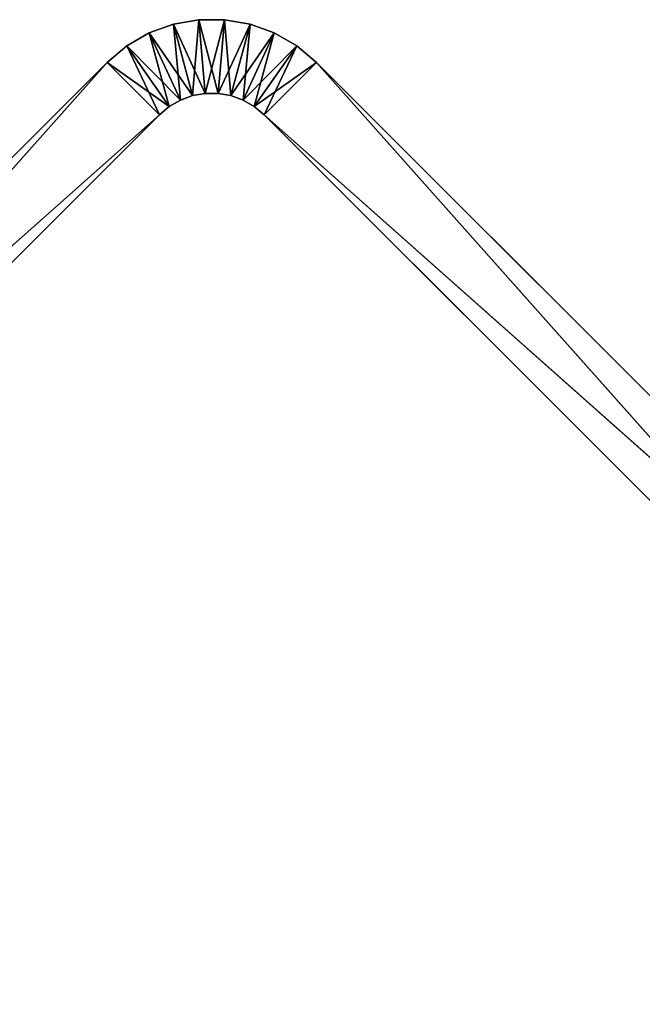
# Model space of a CAD drawing. Extents: x 0 to 13.4, y 0.1 to 1.5.
# Tile 19 of 27: x 5.044 to 5.885, y 0.141 to 1.472. Entities that reach past the tile are written whole.
import ezdxf

# ---------------------------------------------------------------- set-up
doc = ezdxf.new("R2010")
doc.units = 0
doc.header["$LTSCALE"] = 2.54
doc.layers.get('0').update_dxf_attribs({"color": 13, "linetype": 'CONTINUOUS'})

# ---------------------------------------------------------------- blocks, each defined once
blk = doc.blocks.new('MYDELNICZKA_VIW_STL')
at = {"color": 0}
for p, q in [((5.2515, 1.466, 8.5), (5.2188, 1.4541, 8.5)), ((5.2188, 1.4541), (5.2515, 1.466)), ((5.2188, 1.4541), (5.2515, 1.466)), ((5.2188, 1.4541), (5.2515, 1.466, 8.5)), ((5.2188, 1.4541), (5.2515, 1.466, 8.5)), ((5.2515, 1.466, 8.5), (5.2188, 1.4541, 8.5)), ((5.2859, 1.472, 8.5), (5.2515, 1.466, 8.5)), ((5.2515, 1.466), (5.2859, 1.472)), ((5.2515, 1.466), (5.2859, 1.472)), ((5.2515, 1.466), (5.2859, 1.472, 8.5)), ((5.2515, 1.466), (5.2859, 1.472, 8.5)), ((5.2859, 1.472, 8.5), (5.2515, 1.466, 8.5)), ((5.2515, 1.466, 8.5), (5.2774, 1.3694, 8.5)), ((5.2515, 1.466, 8.5), (5.2774, 1.3694, 8.5)), ((5.2515, 1.466, 8.5), (5.261, 1.3634, 8.5)), ((5.2515, 1.466, 8.5), (5.261, 1.3634, 8.5)), ((5.2515, 1.466), (5.2774, 1.3694)), ((5.2515, 1.466), (5.2774, 1.3694)), ((5.2515, 1.466), (5.2946, 1.3724)), ((5.2515, 1.466), (5.2946, 1.3724)), ((5.2515, 1.466), (5.2515, 1.466, 8.5)), ((5.2515, 1.466), (5.2515, 1.466, 8.5)), ((5.2859, 1.472, 8.5), (5.2774, 1.3694, 8.5)), ((5.2859, 1.472, 8.5), (5.2774, 1.3694, 8.5)), ((5.3207, 1.472, 8.5), (5.2859, 1.472, 8.5)), ((5.2859, 1.472, 8.5), (5.2946, 1.3724, 8.5)), ((5.2859, 1.472, 8.5), (5.2946, 1.3724, 8.5)), ((5.2859, 1.472), (5.2946, 1.3724)), ((5.2859, 1.472), (5.2946, 1.3724)), ((5.2859, 1.472), (5.312, 1.3724)), ((5.2859, 1.472), (5.312, 1.3724)), ((5.2859, 1.472), (5.3207, 1.472)), ((5.2859, 1.472), (5.3207, 1.472)), ((5.2859, 1.472), (5.3207, 1.472, 8.5)), ((5.2859, 1.472), (5.3207, 1.472, 8.5)), ((5.2859, 1.472), (5.2859, 1.472, 8.5)), ((5.3207, 1.472, 8.5), (5.2859, 1.472, 8.5)), ((5.2859, 1.472), (5.2859, 1.472, 8.5)), ((5.3207, 1.472, 8.5), (5.2946, 1.3724, 8.5)), ((5.3207, 1.472, 8.5), (5.2946, 1.3724, 8.5)), ((5.3207, 1.472, 8.5), (5.312, 1.3724, 8.5)), ((5.3207, 1.472, 8.5), (5.312, 1.3724, 8.5)), ((5.3207, 1.472), (5.312, 1.3724)), ((5.3207, 1.472), (5.312, 1.3724)), ((5.3551, 1.466, 8.5), (5.312, 1.3724, 8.5)), ((5.3551, 1.466, 8.5), (5.312, 1.3724, 8.5)), ((5.3551, 1.466, 8.5), (5.3207, 1.472, 8.5)), ((5.3207, 1.472), (5.3292, 1.3694)), ((5.3207, 1.472), (5.3292, 1.3694)), ((5.3207, 1.472), (5.3551, 1.466)), ((5.3207, 1.472), (5.3551, 1.466)), ((5.3207, 1.472), (5.3551, 1.466, 8.5)), ((5.3207, 1.472), (5.3551, 1.466, 8.5)), ((5.3207, 1.472), (5.3207, 1.472, 8.5)), ((5.3551, 1.466, 8.5), (5.3207, 1.472, 8.5)), ((5.3207, 1.472), (5.3207, 1.472, 8.5)), ((5.3551, 1.466, 8.5), (5.3292, 1.3694, 8.5)), ((5.3551, 1.466, 8.5), (5.3292, 1.3694, 8.5)), ((5.3551, 1.466), (5.3292, 1.3694)), ((5.3551, 1.466), (5.3292, 1.3694)), ((5.3551, 1.466), (5.3456, 1.3634)), ((5.3551, 1.466), (5.3456, 1.3634)), ((5.3878, 1.4541, 8.5), (5.3551, 1.466, 8.5)), ((5.3551, 1.466), (5.3878, 1.4541)), ((5.3551, 1.466), (5.3878, 1.4541)), ((5.3551, 1.466), (5.3878, 1.4541, 8.5)), ((5.3551, 1.466), (5.3878, 1.4541, 8.5)), ((5.3551, 1.466), (5.3551, 1.466, 8.5)), ((5.3878, 1.4541, 8.5), (5.3551, 1.466, 8.5)), ((5.3551, 1.466), (5.3551, 1.466, 8.5)), ((5.2188, 1.4541, 8.5), (5.1886, 1.4366, 8.5)), ((5.1886, 1.4366), (5.2188, 1.4541)), ((5.1886, 1.4366), (5.2188, 1.4541)), ((5.1886, 1.4366), (5.2188, 1.4541, 8.5)), ((5.1886, 1.4366), (5.2188, 1.4541, 8.5)), ((5.2188, 1.4541, 8.5), (5.1886, 1.4366, 8.5)), ((5.2188, 1.4541, 8.5), (5.261, 1.3634, 8.5)), ((5.2188, 1.4541, 8.5), (5.261, 1.3634, 8.5)), ((5.2188, 1.4541, 8.5), (5.2459, 1.3547, 8.5)), ((5.2188, 1.4541, 8.5), (5.2459, 1.3547, 8.5)), ((5.2188, 1.4541), (5.261, 1.3634)), ((5.2188, 1.4541), (5.261, 1.3634)), ((5.2188, 1.4541), (5.2774, 1.3694)), ((5.2188, 1.4541), (5.2774, 1.3694)), ((5.2188, 1.4541), (5.2188, 1.4541, 8.5)), ((5.2188, 1.4541), (5.2188, 1.4541, 8.5)), ((5.3878, 1.4541, 8.5), (5.3292, 1.3694, 8.5)), ((5.3878, 1.4541, 8.5), (5.3292, 1.3694, 8.5)), ((5.3878, 1.4541, 8.5), (5.3456, 1.3634, 8.5)), ((5.3878, 1.4541, 8.5), (5.3456, 1.3634, 8.5)), ((5.3878, 1.4541), (5.3456, 1.3634)), ((5.3878, 1.4541), (5.3456, 1.3634)), ((5.3878, 1.4541), (5.3607, 1.3547)), ((5.3878, 1.4541), (5.3607, 1.3547)), ((5.418, 1.4366, 8.5), (5.3878, 1.4541, 8.5)), ((5.3878, 1.4541), (5.418, 1.4366)), ((5.3878, 1.4541), (5.418, 1.4366)), ((5.3878, 1.4541), (5.418, 1.4366, 8.5)), ((5.3878, 1.4541), (5.418, 1.4366, 8.5)), ((5.3878, 1.4541), (5.3878, 1.4541, 8.5)), ((5.418, 1.4366, 8.5), (5.3878, 1.4541, 8.5)), ((5.3878, 1.4541), (5.3878, 1.4541, 8.5)), ((5.1886, 1.4366, 8.5), (5.1619, 1.4142, 8.5)), ((5.1619, 1.4142), (5.1886, 1.4366)), ((5.1619, 1.4142), (5.1886, 1.4366)), ((5.1619, 1.4142), (5.1886, 1.4366, 8.5)), ((5.1619, 1.4142), (5.1886, 1.4366, 8.5)), ((5.1886, 1.4366, 8.5), (5.1619, 1.4142, 8.5)), ((5.1886, 1.4366, 8.5), (5.2459, 1.3547, 8.5)), ((5.1886, 1.4366, 8.5), (5.2459, 1.3547, 8.5)), ((5.1886, 1.4366, 8.5), (5.2326, 1.3435, 8.5)), ((5.1886, 1.4366, 8.5), (5.2326, 1.3435, 8.5)), ((5.1886, 1.4366), (5.2459, 1.3547)), ((5.1886, 1.4366), (5.2459, 1.3547)), ((5.1886, 1.4366), (5.261, 1.3634)), ((5.1886, 1.4366), (5.261, 1.3634)), ((5.1886, 1.4366), (5.1886, 1.4366, 8.5)), ((5.1886, 1.4366), (5.1886, 1.4366, 8.5)), ((5.418, 1.4366, 8.5), (5.3456, 1.3634, 8.5)), ((5.418, 1.4366, 8.5), (5.3456, 1.3634, 8.5)), ((5.418, 1.4366, 8.5), (5.3607, 1.3547, 8.5)), ((5.418, 1.4366, 8.5), (5.3607, 1.3547, 8.5)), ((5.418, 1.4366), (5.3607, 1.3547)), ((5.418, 1.4366), (5.3607, 1.3547)), ((5.418, 1.4366), (5.374, 1.3435)), ((5.418, 1.4366), (5.374, 1.3435)), ((5.4447, 1.4142, 8.5), (5.418, 1.4366, 8.5)), ((5.418, 1.4366), (5.4447, 1.4142)), ((5.418, 1.4366), (5.4447, 1.4142)), ((5.418, 1.4366), (5.4447, 1.4142, 8.5)), ((5.418, 1.4366), (5.4447, 1.4142, 8.5)), ((5.418, 1.4366), (5.418, 1.4366, 8.5)), ((5.4447, 1.4142, 8.5), (5.418, 1.4366, 8.5)), ((5.418, 1.4366), (5.418, 1.4366, 8.5)), ((5.1619, 1.4142, 8.5), (3.9598, 0.2121, 8.5)), ((3.9598, 0.2121), (5.1619, 1.4142)), ((5.1619, 1.4142, 8.5), (3.9598, 0.2121, 8.5)), ((5.1619, 1.4142, 8.5), (3.9598, 0.2121)), ((5.1619, 1.4142, 8.5), (3.9598, 0.2121)), ((3.9598, 0.2121), (5.1619, 1.4142)), ((5.1619, 1.4142), (4.0305, 0.1414)), ((5.1619, 1.4142), (4.0305, 0.1414)), ((5.1619, 1.4142, 8.5), (5.2326, 1.3435, 8.5)), ((5.1619, 1.4142, 8.5), (5.2326, 1.3435, 8.5)), ((5.2326, 1.3435), (5.1619, 1.4142)), ((5.1619, 1.4142), (5.2459, 1.3547)), ((5.1619, 1.4142), (5.2459, 1.3547)), ((5.2326, 1.3435), (5.1619, 1.4142)), ((5.1619, 1.4142), (5.1619, 1.4142, 8.5)), ((5.1619, 1.4142), (5.1619, 1.4142, 8.5)), ((5.4447, 1.4142, 8.5), (5.3607, 1.3547, 8.5)), ((5.4447, 1.4142, 8.5), (5.3607, 1.3547, 8.5)), ((5.4447, 1.4142, 8.5), (5.374, 1.3435, 8.5)), ((5.4447, 1.4142, 8.5), (5.374, 1.3435, 8.5)), ((5.4447, 1.4142), (5.374, 1.3435)), ((5.4447, 1.4142), (5.374, 1.3435)), ((6.6468, 0.2121, 8.5), (5.4447, 1.4142, 8.5)), ((5.4447, 1.4142, 8.5), (6.5761, 0.1414, 8.5)), ((5.4447, 1.4142, 8.5), (6.5761, 0.1414, 8.5)), ((5.4447, 1.4142), (6.6468, 0.2121)), ((6.6468, 0.2121, 8.5), (5.4447, 1.4142, 8.5)), ((6.6468, 0.2121, 8.5), (5.4447, 1.4142)), ((5.4447, 1.4142), (5.4447, 1.4142, 8.5)), ((6.6468, 0.2121, 8.5), (5.4447, 1.4142)), ((5.4447, 1.4142), (6.6468, 0.2121)), ((5.4447, 1.4142), (5.4447, 1.4142, 8.5)), ((5.2774, 1.3694, 8.5), (5.2946, 1.3724, 8.5)), ((5.2946, 1.3724), (5.2774, 1.3694)), ((5.2774, 1.3694), (5.2946, 1.3724, 8.5)), ((5.2774, 1.3694, 8.5), (5.2946, 1.3724, 8.5)), ((5.2774, 1.3694), (5.2946, 1.3724, 8.5)), ((5.2946, 1.3724), (5.2774, 1.3694)), ((5.2946, 1.3724, 8.5), (5.312, 1.3724, 8.5)), ((5.312, 1.3724), (5.2946, 1.3724)), ((5.2946, 1.3724), (5.2946, 1.3724, 8.5)), ((5.2946, 1.3724), (5.2946, 1.3724, 8.5)), ((5.2946, 1.3724), (5.312, 1.3724, 8.5)), ((5.2946, 1.3724, 8.5), (5.312, 1.3724, 8.5)), ((5.2946, 1.3724), (5.312, 1.3724, 8.5)), ((5.312, 1.3724), (5.2946, 1.3724)), ((5.312, 1.3724, 8.5), (5.3292, 1.3694, 8.5)), ((5.3292, 1.3694), (5.312, 1.3724)), ((5.312, 1.3724), (5.312, 1.3724, 8.5)), ((5.312, 1.3724), (5.312, 1.3724, 8.5)), ((5.312, 1.3724), (5.3292, 1.3694, 8.5)), ((5.312, 1.3724, 8.5), (5.3292, 1.3694, 8.5)), ((5.312, 1.3724), (5.3292, 1.3694, 8.5)), ((5.3292, 1.3694), (5.312, 1.3724)), ((5.2459, 1.3547, 8.5), (5.261, 1.3634, 8.5)), ((5.261, 1.3634), (5.2459, 1.3547)), ((5.2459, 1.3547), (5.261, 1.3634, 8.5)), ((5.2459, 1.3547, 8.5), (5.261, 1.3634, 8.5)), ((5.2459, 1.3547), (5.261, 1.3634, 8.5)), ((5.261, 1.3634), (5.2459, 1.3547)), ((5.261, 1.3634, 8.5), (5.2774, 1.3694, 8.5)), ((5.2774, 1.3694), (5.261, 1.3634)), ((5.261, 1.3634), (5.2774, 1.3694, 8.5)), ((5.261, 1.3634, 8.5), (5.2774, 1.3694, 8.5)), ((5.261, 1.3634), (5.2774, 1.3694, 8.5)), ((5.2774, 1.3694), (5.261, 1.3634)), ((5.261, 1.3634), (5.261, 1.3634, 8.5)), ((5.261, 1.3634), (5.261, 1.3634, 8.5)), ((5.2774, 1.3694), (5.2774, 1.3694, 8.5)), ((5.2774, 1.3694), (5.2774, 1.3694, 8.5)), ((5.3292, 1.3694, 8.5), (5.3456, 1.3634, 8.5)), ((5.3456, 1.3634), (5.3292, 1.3694)), ((5.3292, 1.3694), (5.3292, 1.3694, 8.5)), ((5.3292, 1.3694), (5.3292, 1.3694, 8.5)), ((5.3292, 1.3694), (5.3456, 1.3634, 8.5)), ((5.3292, 1.3694, 8.5), (5.3456, 1.3634, 8.5)), ((5.3292, 1.3694), (5.3456, 1.3634, 8.5)), ((5.3456, 1.3634), (5.3292, 1.3694)), ((5.3456, 1.3634, 8.5), (5.3607, 1.3547, 8.5)), ((5.3607, 1.3547), (5.3456, 1.3634)), ((5.3456, 1.3634), (5.3456, 1.3634, 8.5)), ((5.3456, 1.3634), (5.3456, 1.3634, 8.5)), ((5.3456, 1.3634), (5.3607, 1.3547, 8.5)), ((5.3456, 1.3634, 8.5), (5.3607, 1.3547, 8.5)), ((5.3456, 1.3634), (5.3607, 1.3547, 8.5)), ((5.3607, 1.3547), (5.3456, 1.3634)), ((5.2326, 1.3435, 8.5), (5.2459, 1.3547, 8.5)), ((5.2459, 1.3547), (5.2326, 1.3435)), ((5.2326, 1.3435), (5.2459, 1.3547, 8.5)), ((5.2326, 1.3435, 8.5), (5.2459, 1.3547, 8.5)), ((5.2326, 1.3435), (5.2459, 1.3547, 8.5)), ((5.2459, 1.3547), (5.2326, 1.3435)), ((5.2459, 1.3547), (5.2459, 1.3547, 8.5)), ((5.2459, 1.3547), (5.2459, 1.3547, 8.5)), ((5.3607, 1.3547, 8.5), (5.374, 1.3435, 8.5)), ((5.374, 1.3435), (5.3607, 1.3547)), ((5.3607, 1.3547), (5.3607, 1.3547, 8.5)), ((5.3607, 1.3547), (5.3607, 1.3547, 8.5)), ((5.3607, 1.3547), (5.374, 1.3435, 8.5)), ((5.3607, 1.3547, 8.5), (5.374, 1.3435, 8.5)), ((5.3607, 1.3547), (5.374, 1.3435, 8.5)), ((5.374, 1.3435), (5.3607, 1.3547)), ((3.9598, 0.2121, 8.5), (5.2326, 1.3435, 8.5)), ((3.9598, 0.2121, 8.5), (5.2326, 1.3435, 8.5)), ((4.0305, 0.1414, 8.5), (5.2326, 1.3435, 8.5)), ((5.2326, 1.3435), (4.0305, 0.1414)), ((4.0305, 0.1414, 8.5), (5.2326, 1.3435, 8.5)), ((4.0305, 0.1414, 8.5), (5.2326, 1.3435)), ((4.0305, 0.1414, 8.5), (5.2326, 1.3435)), ((5.2326, 1.3435), (4.0305, 0.1414)), ((5.2326, 1.3435), (5.2326, 1.3435, 8.5)), ((5.2326, 1.3435), (5.2326, 1.3435, 8.5)), ((5.374, 1.3435, 8.5), (6.5761, 0.1414, 8.5)), ((6.6468, 0.2121), (5.374, 1.3435)), ((6.6468, 0.2121), (5.374, 1.3435)), ((6.5761, 0.1414), (5.374, 1.3435)), ((5.374, 1.3435), (5.374, 1.3435, 8.5)), ((5.374, 1.3435, 8.5), (6.5761, 0.1414, 8.5)), ((5.374, 1.3435, 8.5), (6.5761, 0.1414)), ((5.374, 1.3435, 8.5), (6.5761, 0.1414)), ((5.374, 1.3435), (5.374, 1.3435, 8.5)), ((6.5761, 0.1414), (5.374, 1.3435))]:
    blk.add_line(p, q, dxfattribs=at)
mesh = blk.add_polyface(dxfattribs=at)
corners = [(5.261, 1.3634, 8.5), (5.2515, 1.466, 8.5), (5.2188, 1.4541, 8.5)]
mesh.append_faces([[corners[k] for k in face] for face in [(0, 1, 2)]], dxfattribs={"color": 0})
mesh = blk.add_polyface(dxfattribs=at)
corners = [(5.2774, 1.3694), (5.2188, 1.4541), (5.2515, 1.466)]
mesh.append_faces([[corners[k] for k in face] for face in [(0, 1, 2)]], dxfattribs={"color": 0})
mesh = blk.add_polyface(dxfattribs=at)
corners = [(5.2515, 1.466, 8.5), (5.2515, 1.466), (5.2188, 1.4541)]
mesh.append_faces([[corners[k] for k in face] for face in [(0, 1, 2)]], dxfattribs={"color": 0})
mesh = blk.add_polyface(dxfattribs=at)
corners = [(5.2515, 1.466, 8.5), (5.2188, 1.4541), (5.2188, 1.4541, 8.5)]
mesh.append_faces([[corners[k] for k in face] for face in [(0, 1, 2)]], dxfattribs={"color": 0})
mesh = blk.add_polyface(dxfattribs=at)
corners = [(5.2859, 1.472, 8.5), (5.2515, 1.466, 8.5), (5.2774, 1.3694, 8.5)]
mesh.append_faces([[corners[k] for k in face] for face in [(0, 1, 2)]], dxfattribs={"color": 0})
mesh = blk.add_polyface(dxfattribs=at)
corners = [(5.2946, 1.3724), (5.2515, 1.466), (5.2859, 1.472)]
mesh.append_faces([[corners[k] for k in face] for face in [(0, 1, 2)]], dxfattribs={"color": 0})
mesh = blk.add_polyface(dxfattribs=at)
corners = [(5.2859, 1.472, 8.5), (5.2859, 1.472), (5.2515, 1.466)]
mesh.append_faces([[corners[k] for k in face] for face in [(0, 1, 2)]], dxfattribs={"color": 0})
mesh = blk.add_polyface(dxfattribs=at)
corners = [(5.2859, 1.472, 8.5), (5.2515, 1.466), (5.2515, 1.466, 8.5)]
mesh.append_faces([[corners[k] for k in face] for face in [(0, 1, 2)]], dxfattribs={"color": 0})
mesh = blk.add_polyface(dxfattribs=at)
corners = [(5.2774, 1.3694, 8.5), (5.2515, 1.466, 8.5), (5.261, 1.3634, 8.5)]
mesh.append_faces([[corners[k] for k in face] for face in [(0, 1, 2)]], dxfattribs={"color": 0})
mesh = blk.add_polyface(dxfattribs=at)
corners = [(5.2946, 1.3724), (5.2774, 1.3694), (5.2515, 1.466)]
mesh.append_faces([[corners[k] for k in face] for face in [(0, 1, 2)]], dxfattribs={"color": 0})
mesh = blk.add_polyface(dxfattribs=at)
corners = [(5.2946, 1.3724, 8.5), (5.2859, 1.472, 8.5), (5.2774, 1.3694, 8.5)]
mesh.append_faces([[corners[k] for k in face] for face in [(0, 1, 2)]], dxfattribs={"color": 0})
mesh = blk.add_polyface(dxfattribs=at)
corners = [(5.3207, 1.472, 8.5), (5.2859, 1.472, 8.5), (5.2946, 1.3724, 8.5)]
mesh.append_faces([[corners[k] for k in face] for face in [(0, 1, 2)]], dxfattribs={"color": 0})
mesh = blk.add_polyface(dxfattribs=at)
corners = [(5.312, 1.3724), (5.2946, 1.3724), (5.2859, 1.472)]
mesh.append_faces([[corners[k] for k in face] for face in [(0, 1, 2)]], dxfattribs={"color": 0})
mesh = blk.add_polyface(dxfattribs=at)
corners = [(5.3207, 1.472), (5.312, 1.3724), (5.2859, 1.472)]
mesh.append_faces([[corners[k] for k in face] for face in [(0, 1, 2)]], dxfattribs={"color": 0})
mesh = blk.add_polyface(dxfattribs=at)
corners = [(5.3207, 1.472, 8.5), (5.3207, 1.472), (5.2859, 1.472)]
mesh.append_faces([[corners[k] for k in face] for face in [(0, 1, 2)]], dxfattribs={"color": 0})
mesh = blk.add_polyface(dxfattribs=at)
corners = [(5.3207, 1.472, 8.5), (5.2859, 1.472), (5.2859, 1.472, 8.5)]
mesh.append_faces([[corners[k] for k in face] for face in [(0, 1, 2)]], dxfattribs={"color": 0})
mesh = blk.add_polyface(dxfattribs=at)
corners = [(5.3207, 1.472, 8.5), (5.2946, 1.3724, 8.5), (5.312, 1.3724, 8.5)]
mesh.append_faces([[corners[k] for k in face] for face in [(0, 1, 2)]], dxfattribs={"color": 0})
mesh = blk.add_polyface(dxfattribs=at)
corners = [(5.3551, 1.466, 8.5), (5.3207, 1.472, 8.5), (5.312, 1.3724, 8.5)]
mesh.append_faces([[corners[k] for k in face] for face in [(0, 1, 2)]], dxfattribs={"color": 0})
mesh = blk.add_polyface(dxfattribs=at)
corners = [(5.3292, 1.3694), (5.312, 1.3724), (5.3207, 1.472)]
mesh.append_faces([[corners[k] for k in face] for face in [(0, 1, 2)]], dxfattribs={"color": 0})
mesh = blk.add_polyface(dxfattribs=at)
corners = [(5.3551, 1.466, 8.5), (5.312, 1.3724, 8.5), (5.3292, 1.3694, 8.5)]
mesh.append_faces([[corners[k] for k in face] for face in [(0, 1, 2)]], dxfattribs={"color": 0})
mesh = blk.add_polyface(dxfattribs=at)
corners = [(5.3551, 1.466), (5.3292, 1.3694), (5.3207, 1.472)]
mesh.append_faces([[corners[k] for k in face] for face in [(0, 1, 2)]], dxfattribs={"color": 0})
mesh = blk.add_polyface(dxfattribs=at)
corners = [(5.3551, 1.466, 8.5), (5.3551, 1.466), (5.3207, 1.472)]
mesh.append_faces([[corners[k] for k in face] for face in [(0, 1, 2)]], dxfattribs={"color": 0})
mesh = blk.add_polyface(dxfattribs=at)
corners = [(5.3551, 1.466, 8.5), (5.3207, 1.472), (5.3207, 1.472, 8.5)]
mesh.append_faces([[corners[k] for k in face] for face in [(0, 1, 2)]], dxfattribs={"color": 0})
mesh = blk.add_polyface(dxfattribs=at)
corners = [(5.3878, 1.4541, 8.5), (5.3551, 1.466, 8.5), (5.3292, 1.3694, 8.5)]
mesh.append_faces([[corners[k] for k in face] for face in [(0, 1, 2)]], dxfattribs={"color": 0})
mesh = blk.add_polyface(dxfattribs=at)
corners = [(5.3551, 1.466), (5.3456, 1.3634), (5.3292, 1.3694)]
mesh.append_faces([[corners[k] for k in face] for face in [(0, 1, 2)]], dxfattribs={"color": 0})
mesh = blk.add_polyface(dxfattribs=at)
corners = [(5.3878, 1.4541), (5.3456, 1.3634), (5.3551, 1.466)]
mesh.append_faces([[corners[k] for k in face] for face in [(0, 1, 2)]], dxfattribs={"color": 0})
mesh = blk.add_polyface(dxfattribs=at)
corners = [(5.3878, 1.4541, 8.5), (5.3878, 1.4541), (5.3551, 1.466)]
mesh.append_faces([[corners[k] for k in face] for face in [(0, 1, 2)]], dxfattribs={"color": 0})
mesh = blk.add_polyface(dxfattribs=at)
corners = [(5.3878, 1.4541, 8.5), (5.3551, 1.466), (5.3551, 1.466, 8.5)]
mesh.append_faces([[corners[k] for k in face] for face in [(0, 1, 2)]], dxfattribs={"color": 0})
mesh = blk.add_polyface(dxfattribs=at)
corners = [(5.2459, 1.3547, 8.5), (5.2188, 1.4541, 8.5), (5.1886, 1.4366, 8.5)]
mesh.append_faces([[corners[k] for k in face] for face in [(0, 1, 2)]], dxfattribs={"color": 0})
mesh = blk.add_polyface(dxfattribs=at)
corners = [(5.261, 1.3634), (5.1886, 1.4366), (5.2188, 1.4541)]
mesh.append_faces([[corners[k] for k in face] for face in [(0, 1, 2)]], dxfattribs={"color": 0})
mesh = blk.add_polyface(dxfattribs=at)
corners = [(5.2188, 1.4541, 8.5), (5.2188, 1.4541), (5.1886, 1.4366)]
mesh.append_faces([[corners[k] for k in face] for face in [(0, 1, 2)]], dxfattribs={"color": 0})
mesh = blk.add_polyface(dxfattribs=at)
corners = [(5.2188, 1.4541, 8.5), (5.1886, 1.4366), (5.1886, 1.4366, 8.5)]
mesh.append_faces([[corners[k] for k in face] for face in [(0, 1, 2)]], dxfattribs={"color": 0})
mesh = blk.add_polyface(dxfattribs=at)
corners = [(5.261, 1.3634, 8.5), (5.2188, 1.4541, 8.5), (5.2459, 1.3547, 8.5)]
mesh.append_faces([[corners[k] for k in face] for face in [(0, 1, 2)]], dxfattribs={"color": 0})
mesh = blk.add_polyface(dxfattribs=at)
corners = [(5.2774, 1.3694), (5.261, 1.3634), (5.2188, 1.4541)]
mesh.append_faces([[corners[k] for k in face] for face in [(0, 1, 2)]], dxfattribs={"color": 0})
mesh = blk.add_polyface(dxfattribs=at)
corners = [(5.3878, 1.4541, 8.5), (5.3292, 1.3694, 8.5), (5.3456, 1.3634, 8.5)]
mesh.append_faces([[corners[k] for k in face] for face in [(0, 1, 2)]], dxfattribs={"color": 0})
mesh = blk.add_polyface(dxfattribs=at)
corners = [(5.418, 1.4366, 8.5), (5.3878, 1.4541, 8.5), (5.3456, 1.3634, 8.5)]
mesh.append_faces([[corners[k] for k in face] for face in [(0, 1, 2)]], dxfattribs={"color": 0})
mesh = blk.add_polyface(dxfattribs=at)
corners = [(5.3878, 1.4541), (5.3607, 1.3547), (5.3456, 1.3634)]
mesh.append_faces([[corners[k] for k in face] for face in [(0, 1, 2)]], dxfattribs={"color": 0})
mesh = blk.add_polyface(dxfattribs=at)
corners = [(5.418, 1.4366), (5.3607, 1.3547), (5.3878, 1.4541)]
mesh.append_faces([[corners[k] for k in face] for face in [(0, 1, 2)]], dxfattribs={"color": 0})
mesh = blk.add_polyface(dxfattribs=at)
corners = [(5.418, 1.4366, 8.5), (5.418, 1.4366), (5.3878, 1.4541)]
mesh.append_faces([[corners[k] for k in face] for face in [(0, 1, 2)]], dxfattribs={"color": 0})
mesh = blk.add_polyface(dxfattribs=at)
corners = [(5.418, 1.4366, 8.5), (5.3878, 1.4541), (5.3878, 1.4541, 8.5)]
mesh.append_faces([[corners[k] for k in face] for face in [(0, 1, 2)]], dxfattribs={"color": 0})
mesh = blk.add_polyface(dxfattribs=at)
corners = [(5.2326, 1.3435, 8.5), (5.1886, 1.4366, 8.5), (5.1619, 1.4142, 8.5)]
mesh.append_faces([[corners[k] for k in face] for face in [(0, 1, 2)]], dxfattribs={"color": 0})
mesh = blk.add_polyface(dxfattribs=at)
corners = [(5.2459, 1.3547), (5.1619, 1.4142), (5.1886, 1.4366)]
mesh.append_faces([[corners[k] for k in face] for face in [(0, 1, 2)]], dxfattribs={"color": 0})
mesh = blk.add_polyface(dxfattribs=at)
corners = [(5.1886, 1.4366, 8.5), (5.1886, 1.4366), (5.1619, 1.4142)]
mesh.append_faces([[corners[k] for k in face] for face in [(0, 1, 2)]], dxfattribs={"color": 0})
mesh = blk.add_polyface(dxfattribs=at)
corners = [(5.1886, 1.4366, 8.5), (5.1619, 1.4142), (5.1619, 1.4142, 8.5)]
mesh.append_faces([[corners[k] for k in face] for face in [(0, 1, 2)]], dxfattribs={"color": 0})
mesh = blk.add_polyface(dxfattribs=at)
corners = [(5.2459, 1.3547, 8.5), (5.1886, 1.4366, 8.5), (5.2326, 1.3435, 8.5)]
mesh.append_faces([[corners[k] for k in face] for face in [(0, 1, 2)]], dxfattribs={"color": 0})
mesh = blk.add_polyface(dxfattribs=at)
corners = [(5.261, 1.3634), (5.2459, 1.3547), (5.1886, 1.4366)]
mesh.append_faces([[corners[k] for k in face] for face in [(0, 1, 2)]], dxfattribs={"color": 0})
mesh = blk.add_polyface(dxfattribs=at)
corners = [(5.418, 1.4366, 8.5), (5.3456, 1.3634, 8.5), (5.3607, 1.3547, 8.5)]
mesh.append_faces([[corners[k] for k in face] for face in [(0, 1, 2)]], dxfattribs={"color": 0})
mesh = blk.add_polyface(dxfattribs=at)
corners = [(5.4447, 1.4142, 8.5), (5.418, 1.4366, 8.5), (5.3607, 1.3547, 8.5)]
mesh.append_faces([[corners[k] for k in face] for face in [(0, 1, 2)]], dxfattribs={"color": 0})
mesh = blk.add_polyface(dxfattribs=at)
corners = [(5.418, 1.4366), (5.374, 1.3435), (5.3607, 1.3547)]
mesh.append_faces([[corners[k] for k in face] for face in [(0, 1, 2)]], dxfattribs={"color": 0})
mesh = blk.add_polyface(dxfattribs=at)
corners = [(5.4447, 1.4142), (5.374, 1.3435), (5.418, 1.4366)]
mesh.append_faces([[corners[k] for k in face] for face in [(0, 1, 2)]], dxfattribs={"color": 0})
mesh = blk.add_polyface(dxfattribs=at)
corners = [(5.4447, 1.4142, 8.5), (5.4447, 1.4142), (5.418, 1.4366)]
mesh.append_faces([[corners[k] for k in face] for face in [(0, 1, 2)]], dxfattribs={"color": 0})
mesh = blk.add_polyface(dxfattribs=at)
corners = [(5.4447, 1.4142, 8.5), (5.418, 1.4366), (5.418, 1.4366, 8.5)]
mesh.append_faces([[corners[k] for k in face] for face in [(0, 1, 2)]], dxfattribs={"color": 0})
mesh = blk.add_polyface(dxfattribs=at)
corners = [(5.2326, 1.3435, 8.5), (5.1619, 1.4142, 8.5), (3.9598, 0.2121, 8.5)]
mesh.append_faces([[corners[k] for k in face] for face in [(0, 1, 2)]], dxfattribs={"color": 0})
mesh = blk.add_polyface(dxfattribs=at)
corners = [(5.1619, 1.4142), (4.0305, 0.1414), (3.9598, 0.2121)]
mesh.append_faces([[corners[k] for k in face] for face in [(0, 1, 2)]], dxfattribs={"color": 0})
mesh = blk.add_polyface(dxfattribs=at)
corners = [(5.1619, 1.4142, 8.5), (3.9598, 0.2121), (3.9598, 0.2121, 8.5)]
mesh.append_faces([[corners[k] for k in face] for face in [(0, 1, 2)]], dxfattribs={"color": 0})
mesh = blk.add_polyface(dxfattribs=at)
corners = [(5.1619, 1.4142, 8.5), (5.1619, 1.4142), (3.9598, 0.2121)]
mesh.append_faces([[corners[k] for k in face] for face in [(0, 1, 2)]], dxfattribs={"color": 0})
mesh = blk.add_polyface(dxfattribs=at)
corners = [(5.2326, 1.3435), (4.0305, 0.1414), (5.1619, 1.4142)]
mesh.append_faces([[corners[k] for k in face] for face in [(0, 1, 2)]], dxfattribs={"color": 0})
mesh = blk.add_polyface(dxfattribs=at)
corners = [(5.2459, 1.3547), (5.2326, 1.3435), (5.1619, 1.4142)]
mesh.append_faces([[corners[k] for k in face] for face in [(0, 1, 2)]], dxfattribs={"color": 0})
mesh = blk.add_polyface(dxfattribs=at)
corners = [(5.4447, 1.4142, 8.5), (5.3607, 1.3547, 8.5), (5.374, 1.3435, 8.5)]
mesh.append_faces([[corners[k] for k in face] for face in [(0, 1, 2)]], dxfattribs={"color": 0})
mesh = blk.add_polyface(dxfattribs=at)
corners = [(6.5761, 0.1414, 8.5), (5.4447, 1.4142, 8.5), (5.374, 1.3435, 8.5)]
mesh.append_faces([[corners[k] for k in face] for face in [(0, 1, 2)]], dxfattribs={"color": 0})
mesh = blk.add_polyface(dxfattribs=at)
corners = [(6.6468, 0.2121), (5.374, 1.3435), (5.4447, 1.4142)]
mesh.append_faces([[corners[k] for k in face] for face in [(0, 1, 2)]], dxfattribs={"color": 0})
mesh = blk.add_polyface(dxfattribs=at)
corners = [(6.6468, 0.2121, 8.5), (5.4447, 1.4142, 8.5), (6.5761, 0.1414, 8.5)]
mesh.append_faces([[corners[k] for k in face] for face in [(0, 1, 2)]], dxfattribs={"color": 0})
mesh = blk.add_polyface(dxfattribs=at)
corners = [(5.4447, 1.4142, 8.5), (6.6468, 0.2121, 8.5), (5.4447, 1.4142)]
mesh.append_faces([[corners[k] for k in face] for face in [(0, 1, 2)]], dxfattribs={"color": 0})
mesh = blk.add_polyface(dxfattribs=at)
corners = [(5.4447, 1.4142), (6.6468, 0.2121, 8.5), (6.6468, 0.2121)]
mesh.append_faces([[corners[k] for k in face] for face in [(0, 1, 2)]], dxfattribs={"color": 0})
mesh = blk.add_polyface(dxfattribs=at)
corners = [(5.2774, 1.3694, 8.5), (5.2774, 1.3694), (5.2946, 1.3724, 8.5)]
mesh.append_faces([[corners[k] for k in face] for face in [(0, 1, 2)]], dxfattribs={"color": 0})
mesh = blk.add_polyface(dxfattribs=at)
corners = [(5.2946, 1.3724, 8.5), (5.2774, 1.3694), (5.2946, 1.3724)]
mesh.append_faces([[corners[k] for k in face] for face in [(0, 1, 2)]], dxfattribs={"color": 0})
mesh = blk.add_polyface(dxfattribs=at)
corners = [(5.2946, 1.3724, 8.5), (5.2946, 1.3724), (5.312, 1.3724, 8.5)]
mesh.append_faces([[corners[k] for k in face] for face in [(0, 1, 2)]], dxfattribs={"color": 0})
mesh = blk.add_polyface(dxfattribs=at)
corners = [(5.312, 1.3724, 8.5), (5.2946, 1.3724), (5.312, 1.3724)]
mesh.append_faces([[corners[k] for k in face] for face in [(0, 1, 2)]], dxfattribs={"color": 0})
mesh = blk.add_polyface(dxfattribs=at)
corners = [(5.312, 1.3724, 8.5), (5.312, 1.3724), (5.3292, 1.3694, 8.5)]
mesh.append_faces([[corners[k] for k in face] for face in [(0, 1, 2)]], dxfattribs={"color": 0})
mesh = blk.add_polyface(dxfattribs=at)
corners = [(5.3292, 1.3694, 8.5), (5.312, 1.3724), (5.3292, 1.3694)]
mesh.append_faces([[corners[k] for k in face] for face in [(0, 1, 2)]], dxfattribs={"color": 0})
mesh = blk.add_polyface(dxfattribs=at)
corners = [(5.2459, 1.3547, 8.5), (5.2459, 1.3547), (5.261, 1.3634, 8.5)]
mesh.append_faces([[corners[k] for k in face] for face in [(0, 1, 2)]], dxfattribs={"color": 0})
mesh = blk.add_polyface(dxfattribs=at)
corners = [(5.261, 1.3634, 8.5), (5.2459, 1.3547), (5.261, 1.3634)]
mesh.append_faces([[corners[k] for k in face] for face in [(0, 1, 2)]], dxfattribs={"color": 0})
mesh = blk.add_polyface(dxfattribs=at)
corners = [(5.261, 1.3634, 8.5), (5.261, 1.3634), (5.2774, 1.3694, 8.5)]
mesh.append_faces([[corners[k] for k in face] for face in [(0, 1, 2)]], dxfattribs={"color": 0})
mesh = blk.add_polyface(dxfattribs=at)
corners = [(5.2774, 1.3694, 8.5), (5.261, 1.3634), (5.2774, 1.3694)]
mesh.append_faces([[corners[k] for k in face] for face in [(0, 1, 2)]], dxfattribs={"color": 0})
mesh = blk.add_polyface(dxfattribs=at)
corners = [(5.3292, 1.3694, 8.5), (5.3292, 1.3694), (5.3456, 1.3634, 8.5)]
mesh.append_faces([[corners[k] for k in face] for face in [(0, 1, 2)]], dxfattribs={"color": 0})
mesh = blk.add_polyface(dxfattribs=at)
corners = [(5.3456, 1.3634, 8.5), (5.3292, 1.3694), (5.3456, 1.3634)]
mesh.append_faces([[corners[k] for k in face] for face in [(0, 1, 2)]], dxfattribs={"color": 0})
mesh = blk.add_polyface(dxfattribs=at)
corners = [(5.3456, 1.3634, 8.5), (5.3456, 1.3634), (5.3607, 1.3547, 8.5)]
mesh.append_faces([[corners[k] for k in face] for face in [(0, 1, 2)]], dxfattribs={"color": 0})
mesh = blk.add_polyface(dxfattribs=at)
corners = [(5.3607, 1.3547, 8.5), (5.3456, 1.3634), (5.3607, 1.3547)]
mesh.append_faces([[corners[k] for k in face] for face in [(0, 1, 2)]], dxfattribs={"color": 0})
mesh = blk.add_polyface(dxfattribs=at)
corners = [(5.2326, 1.3435, 8.5), (5.2326, 1.3435), (5.2459, 1.3547, 8.5)]
mesh.append_faces([[corners[k] for k in face] for face in [(0, 1, 2)]], dxfattribs={"color": 0})
mesh = blk.add_polyface(dxfattribs=at)
corners = [(5.2459, 1.3547, 8.5), (5.2326, 1.3435), (5.2459, 1.3547)]
mesh.append_faces([[corners[k] for k in face] for face in [(0, 1, 2)]], dxfattribs={"color": 0})
mesh = blk.add_polyface(dxfattribs=at)
corners = [(5.3607, 1.3547, 8.5), (5.3607, 1.3547), (5.374, 1.3435, 8.5)]
mesh.append_faces([[corners[k] for k in face] for face in [(0, 1, 2)]], dxfattribs={"color": 0})
mesh = blk.add_polyface(dxfattribs=at)
corners = [(5.374, 1.3435, 8.5), (5.3607, 1.3547), (5.374, 1.3435)]
mesh.append_faces([[corners[k] for k in face] for face in [(0, 1, 2)]], dxfattribs={"color": 0})
mesh = blk.add_polyface(dxfattribs=at)
corners = [(5.2326, 1.3435, 8.5), (3.9598, 0.2121, 8.5), (4.0305, 0.1414, 8.5)]
mesh.append_faces([[corners[k] for k in face] for face in [(0, 1, 2)]], dxfattribs={"color": 0})
mesh = blk.add_polyface(dxfattribs=at)
corners = [(5.2326, 1.3435, 8.5), (4.0305, 0.1414, 8.5), (5.2326, 1.3435)]
mesh.append_faces([[corners[k] for k in face] for face in [(0, 1, 2)]], dxfattribs={"color": 0})
mesh = blk.add_polyface(dxfattribs=at)
corners = [(5.2326, 1.3435), (4.0305, 0.1414, 8.5), (4.0305, 0.1414)]
mesh.append_faces([[corners[k] for k in face] for face in [(0, 1, 2)]], dxfattribs={"color": 0})
mesh = blk.add_polyface(dxfattribs=at)
corners = [(6.6468, 0.2121), (6.5761, 0.1414), (5.374, 1.3435)]
mesh.append_faces([[corners[k] for k in face] for face in [(0, 1, 2)]], dxfattribs={"color": 0})
mesh = blk.add_polyface(dxfattribs=at)
corners = [(5.374, 1.3435, 8.5), (6.5761, 0.1414), (6.5761, 0.1414, 8.5)]
mesh.append_faces([[corners[k] for k in face] for face in [(0, 1, 2)]], dxfattribs={"color": 0})
mesh = blk.add_polyface(dxfattribs=at)
corners = [(5.374, 1.3435), (6.5761, 0.1414), (5.374, 1.3435, 8.5)]
mesh.append_faces([[corners[k] for k in face] for face in [(0, 1, 2)]], dxfattribs={"color": 0})

msp = doc.modelspace()

# ---------------------------------------------------------------- block references
at = {"color": 0}
msp.add_blockref('MYDELNICZKA_VIW_STL', (0, 0), dxfattribs=at)

doc.saveas('drawing.dxf')
